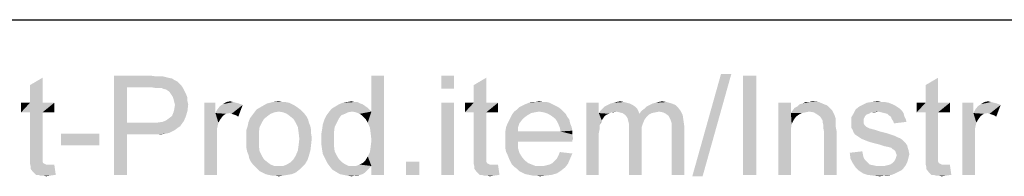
# Paper-space layout '61767N-2-A-2_1_1' of a CAD drawing. Header units: millimetres. Extents: x 0 to 594, y 1 to 420.
# Tile 199 of 222: x 536.08 to 555.9, y 77.51 to 80.66. Entities that reach past the tile are written whole.
import ezdxf

# ---------------------------------------------------------------- set-up
doc = ezdxf.new("R2010")
doc.units = ezdxf.units.MM
doc.header["$LTSCALE"] = 32.67
doc.layers.add('61767N-2-A-2_DXF_FORMAT', color=7, linetype='CONTINUOUS')
doc.layers.add('DETAIL', color=7, linetype='CONTINUOUS')

psp = doc.layouts.new('61767N-2-A-2_1_1')

# ---------------------------------------------------------------- linework, layer by layer
at = {"layer": '61767N-2-A-2_DXF_FORMAT', "color": 2, "linetype": 'Continuous'}
psp.add_line((409, 80.662), (584, 80.662), dxfattribs=at)
at = {"layer": 'DETAIL', "color": 2, "linetype": 'Continuous'}
for points in [[(536.2889, 78.9889), (536.2889, 79.3444), (536.5407, 79.4926)], [(536.2889, 78.9889), (536.5407, 79.4926), (536.5407, 78.9889)], [(537.9778, 79.537), (538.7037, 79.537), (538.2444, 79.3)], [(538.2444, 79.3), (537.9778, 77.537), (537.9778, 79.537)], [(538.7037, 79.537), (538.8074, 79.5222), (538.2444, 79.3)], [(538.9556, 79.5222), (539.0148, 79.5074), (538.2444, 79.3)], [(538.8815, 79.5222), (538.9556, 79.5222), (538.2444, 79.3)], [(538.8074, 79.5222), (538.8815, 79.5222), (538.2444, 79.3)], [(539.0148, 79.5074), (539.0741, 79.4926), (538.2444, 79.3)], [(539.0741, 79.4926), (539.1482, 79.4777), (538.2444, 79.3)], [(543.0889, 78.5889), (543.163, 78.8111), (543.4148, 79.537)], [(543.1333, 78.4851), (543.0889, 78.5889), (543.4148, 79.537)], [(543.1482, 78.3666), (543.1333, 78.4851), (543.4148, 79.537)], [(543.1333, 77.9963), (543.1482, 78.1148), (543.4148, 79.537)], [(543.163, 77.7148), (543.1333, 77.9963), (543.4148, 79.537)], [(543.163, 78.2333), (543.1482, 78.3666), (543.4148, 79.537)], [(543.1482, 78.1148), (543.163, 78.2333), (543.4148, 79.537)], [(543.4148, 79.537), (543.163, 78.8111), (543.163, 79.537)], [(543.163, 77.537), (543.163, 77.7148), (543.4148, 79.537)], [(543.163, 77.537), (543.4148, 79.537), (543.4148, 77.537)], [(544.8222, 79.537), (544.5704, 79.2703), (544.5704, 79.537)], [(544.5704, 79.2703), (544.8222, 79.537), (544.8222, 79.2703)], [(545.2222, 78.9889), (545.2222, 79.3444), (545.4741, 79.4926)], [(545.2222, 78.9889), (545.4741, 79.4926), (545.4741, 78.9889)], [(550.4074, 79.5666), (549.6222, 77.5074), (550.2, 79.5666)], [(549.6222, 77.5074), (550.4074, 79.5666), (549.8296, 77.5074)], [(550.9111, 79.537), (550.6444, 77.537), (550.6444, 79.537)], [(550.6444, 77.537), (550.9111, 79.537), (550.9111, 77.537)], [(554.3185, 78.9889), (554.3185, 79.3444), (554.5704, 79.4926)], [(554.3185, 78.9889), (554.5704, 79.4926), (554.5704, 78.9889)], [(538.2444, 79.3), (538.2444, 78.5889), (537.9778, 77.537)], [(539.1482, 79.4777), (539.1926, 79.4481), (538.2444, 79.3)], [(539.1926, 79.4481), (539.2519, 79.4185), (538.2444, 79.3)], [(539.2519, 79.4185), (539.2963, 79.374), (538.2444, 79.3)], [(539.2963, 79.374), (539.3407, 79.3296), (538.2444, 79.3)], [(538.7333, 79.3), (538.2444, 79.3), (539.3407, 79.3296)], [(538.8222, 79.2851), (538.7333, 79.3), (539.3407, 79.3296)], [(538.8815, 79.2851), (538.8222, 79.2851), (539.3407, 79.3296)], [(538.9407, 79.2851), (538.8815, 79.2851), (539.3407, 79.3296)], [(538.9407, 79.2851), (539.3407, 79.3296), (539.3704, 79.2851)], [(539.3704, 79.2851), (538.9704, 79.2703), (538.9407, 79.2851)], [(539.0296, 79.2555), (538.9704, 79.2703), (539.3704, 79.2851)], [(539.0741, 79.2259), (539.0296, 79.2555), (539.3704, 79.2851)], [(539.0741, 79.2259), (539.3704, 79.2851), (539.4, 79.2259)], [(539.4, 79.2259), (539.1037, 79.1963), (539.0741, 79.2259)], [(539.1037, 79.1963), (539.4, 79.2259), (539.4296, 79.1666)], [(539.4296, 79.1666), (539.1333, 79.1518), (539.1037, 79.1963)], [(539.163, 79.1074), (539.1333, 79.1518), (539.4296, 79.1666)], [(539.163, 79.1074), (539.4296, 79.1666), (539.4593, 79.0926)], [(539.4593, 79.0926), (539.1778, 79.0629), (539.163, 79.1074)], [(539.1778, 79.0629), (539.4593, 79.0926), (539.4593, 79.0185)], [(536.5407, 78.9889), (536.7778, 78.9889), (536.1111, 78.7963)], [(536.2889, 78.9889), (536.5407, 78.9889), (536.1111, 78.7963)], [(536.2889, 78.9889), (536.1111, 78.7963), (536.1111, 78.9889)], [(536.2889, 78.7963), (536.1111, 78.7963), (536.7778, 78.9889)], [(536.5407, 78.7963), (536.2889, 78.7963), (536.7778, 78.9889)], [(536.5407, 78.7963), (536.7778, 78.9889), (536.7778, 78.7963)], [(539.4593, 79.0185), (539.1926, 79.0037), (539.1778, 79.0629)], [(539.1926, 79.0037), (539.4593, 79.0185), (539.4741, 78.9592)], [(539.4741, 78.9592), (539.2074, 78.9444), (539.1926, 79.0037)], [(539.1926, 78.8555), (539.2074, 78.9444), (539.4741, 78.9592)], [(539.1926, 78.8555), (539.4741, 78.9592), (539.4593, 78.8259)], [(540.0222, 78.9889), (540.0222, 78.7814), (539.8, 77.537)], [(540.0222, 78.9889), (539.8, 77.537), (539.8, 78.9889)], [(540.0222, 78.7814), (540.0519, 78.8407), (540.5704, 78.9444)], [(540.3037, 78.7814), (540.0222, 78.7814), (540.5704, 78.9444)], [(540.0519, 78.8407), (540.0963, 78.9), (540.5704, 78.9444)], [(540.0963, 78.9), (540.1259, 78.9296), (540.5704, 78.9444)], [(540.5704, 78.9444), (540.1259, 78.9296), (540.1704, 78.9592)], [(540.3778, 79.0037), (540.437, 78.9889), (540.1704, 78.9592)], [(540.3778, 79.0037), (540.1704, 78.9592), (540.2444, 79.0037)], [(540.437, 78.9889), (540.4963, 78.974), (540.1704, 78.9592)], [(540.1704, 78.9592), (540.4963, 78.974), (540.5704, 78.9444)], [(540.2444, 79.0037), (540.3185, 79.0185), (540.3778, 79.0037)], [(540.3482, 78.7666), (540.3037, 78.7814), (540.5704, 78.9444)], [(540.3926, 78.7518), (540.3482, 78.7666), (540.5704, 78.9444)], [(540.437, 78.737), (540.3926, 78.7518), (540.5704, 78.9444)], [(540.437, 78.737), (540.5704, 78.9444), (540.4815, 78.7074)], [(541.6667, 78.9), (540.8519, 78.8555), (540.9556, 78.9148)], [(540.8519, 78.8555), (541.6667, 78.9), (541.7259, 78.8555)], [(541.563, 78.9592), (540.9556, 78.9148), (541.0593, 78.974)], [(541.563, 78.9592), (541.6222, 78.9296), (540.9556, 78.9148)], [(540.9556, 78.9148), (541.6222, 78.9296), (541.6667, 78.9)], [(541.4296, 79.0037), (541.5037, 78.9889), (541.0593, 78.974)], [(541.3704, 79.0037), (541.4296, 79.0037), (541.0593, 78.974)], [(541.3704, 79.0037), (541.0593, 78.974), (541.1778, 79.0037)], [(541.0593, 78.974), (541.5037, 78.9889), (541.563, 78.9592)], [(541.1778, 79.0037), (541.2963, 79.0185), (541.3704, 79.0037)], [(543.0889, 78.8851), (542.363, 78.8703), (542.437, 78.9148)], [(542.9852, 78.9592), (542.437, 78.9148), (542.5111, 78.9592)], [(542.437, 78.9148), (542.9852, 78.9592), (543.0889, 78.8851)], [(542.9407, 78.974), (542.5111, 78.9592), (542.5852, 78.9889)], [(542.5111, 78.9592), (542.9407, 78.974), (542.9852, 78.9592)], [(542.8222, 79.0037), (542.8815, 79.0037), (542.5852, 78.9889)], [(542.8222, 79.0037), (542.5852, 78.9889), (542.6741, 79.0037)], [(542.5852, 78.9889), (542.8815, 79.0037), (542.9407, 78.974)], [(542.6741, 79.0037), (542.763, 79.0185), (542.8222, 79.0037)], [(544.8222, 78.9889), (544.5704, 77.537), (544.5704, 78.9889)], [(544.5704, 77.537), (544.8222, 78.9889), (544.8222, 77.537)], [(545.4741, 78.9889), (545.7111, 78.9889), (545.0444, 78.7963)], [(545.2222, 78.9889), (545.4741, 78.9889), (545.0444, 78.7963)], [(545.2222, 78.9889), (545.0444, 78.7963), (545.0444, 78.9889)], [(545.2222, 78.7963), (545.0444, 78.7963), (545.7111, 78.9889)], [(545.4741, 78.7963), (545.2222, 78.7963), (545.7111, 78.9889)], [(545.4741, 78.7963), (545.7111, 78.9889), (545.7111, 78.7963)], [(546.9259, 78.9), (546.0963, 78.8555), (546.1407, 78.9)], [(546.0963, 78.8555), (546.9259, 78.9), (546.9852, 78.8555)], [(546.8667, 78.9296), (546.1407, 78.9), (546.2, 78.9296)], [(546.1407, 78.9), (546.8667, 78.9296), (546.9259, 78.9)], [(546.8074, 78.9592), (546.2, 78.9296), (546.2593, 78.9592)], [(546.2, 78.9296), (546.8074, 78.9592), (546.8667, 78.9296)], [(546.7482, 78.9889), (546.2593, 78.9592), (546.3333, 78.9889)], [(546.2593, 78.9592), (546.7482, 78.9889), (546.8074, 78.9592)], [(546.6148, 79.0037), (546.6889, 79.0037), (546.3333, 78.9889)], [(546.4667, 79.0037), (546.6148, 79.0037), (546.3333, 78.9889)], [(546.4667, 79.0037), (546.3333, 78.9889), (546.3926, 79.0037)], [(546.3333, 78.9889), (546.6889, 79.0037), (546.7482, 78.9889)], [(546.4667, 79.0037), (546.5407, 79.0185), (546.6148, 79.0037)], [(547.7407, 78.9889), (547.7407, 78.7814), (547.4889, 77.537)], [(547.7407, 78.9889), (547.4889, 77.537), (547.4889, 78.9889)], [(548.4667, 78.9148), (547.8148, 78.8703), (547.8593, 78.9148)], [(547.8148, 78.8703), (548.4667, 78.9148), (548.5111, 78.8703)], [(548.4222, 78.9444), (547.8593, 78.9148), (547.9185, 78.9444)], [(547.8593, 78.9148), (548.4222, 78.9444), (548.4667, 78.9148)], [(548.363, 78.974), (547.9185, 78.9444), (547.9778, 78.974)], [(547.9185, 78.9444), (548.363, 78.974), (548.4222, 78.9444)], [(548.3037, 78.9889), (547.9778, 78.974), (548.037, 78.9889)], [(547.9778, 78.974), (548.3037, 78.9889), (548.363, 78.974)], [(548.2444, 79.0037), (548.037, 78.9889), (548.0963, 79.0037)], [(548.037, 78.9889), (548.2444, 79.0037), (548.3037, 78.9889)], [(548.0963, 79.0037), (548.1704, 79.0185), (548.2444, 79.0037)], [(549.3407, 78.8851), (548.6593, 78.8703), (548.7037, 78.9148)], [(549.2815, 78.9444), (548.7037, 78.9148), (548.763, 78.9444)], [(548.7037, 78.9148), (549.2815, 78.9444), (549.3407, 78.8851)], [(549.2074, 78.974), (548.763, 78.9444), (548.8222, 78.974)], [(548.763, 78.9444), (549.2074, 78.974), (549.2815, 78.9444)], [(548.8222, 78.974), (548.8815, 78.9889), (549.1037, 79.0037)], [(548.8222, 78.974), (549.1037, 79.0037), (549.2074, 78.974)], [(549.1037, 79.0037), (548.8815, 78.9889), (548.9407, 79.0037)], [(548.9407, 79.0037), (549.0148, 79.0185), (549.1037, 79.0037)], [(551.6074, 78.9889), (551.6074, 78.7814), (551.3556, 77.537)], [(551.6074, 78.9889), (551.3556, 77.537), (551.3556, 78.9889)], [(552.363, 78.9148), (551.6815, 78.8851), (551.7407, 78.9148)], [(551.6815, 78.8851), (552.363, 78.9148), (552.4074, 78.8703)], [(552.2741, 78.9592), (552.3185, 78.9444), (551.7407, 78.9148)], [(552.2741, 78.9592), (551.7407, 78.9148), (551.7852, 78.9592)], [(551.7407, 78.9148), (552.3185, 78.9444), (552.363, 78.9148)], [(551.7852, 78.9592), (551.8444, 78.974), (552.1704, 79.0037)], [(551.7852, 78.9592), (552.1704, 79.0037), (552.2741, 78.9592)], [(551.9778, 79.0037), (552.1704, 79.0037), (551.8444, 78.974)], [(551.9778, 79.0037), (551.8444, 78.974), (551.9037, 79.0037)], [(551.9778, 79.0037), (552.037, 79.0185), (552.1704, 79.0037)], [(553.7556, 78.9), (552.9111, 78.8555), (552.9852, 78.9148)], [(553.7556, 78.9), (553.8, 78.8703), (552.9111, 78.8555)], [(553.7111, 78.9296), (552.9852, 78.9148), (553.0444, 78.9444)], [(552.9852, 78.9148), (553.7111, 78.9296), (553.7556, 78.9)], [(553.5778, 78.9889), (553.6519, 78.9592), (553.0444, 78.9444)], [(553.5778, 78.9889), (553.0444, 78.9444), (553.1333, 78.9889)], [(553.0444, 78.9444), (553.6519, 78.9592), (553.7111, 78.9296)], [(553.4296, 79.0037), (553.5037, 79.0037), (553.1333, 78.9889)], [(553.4296, 79.0037), (553.1333, 78.9889), (553.237, 79.0037)], [(553.1333, 78.9889), (553.5037, 79.0037), (553.5778, 78.9889)], [(553.237, 79.0037), (553.3556, 79.0185), (553.4296, 79.0037)], [(554.5704, 78.9889), (554.8074, 78.9889), (554.1407, 78.7963)], [(554.3185, 78.9889), (554.5704, 78.9889), (554.1407, 78.7963)], [(554.3185, 78.9889), (554.1407, 78.7963), (554.1407, 78.9889)], [(554.3185, 78.7963), (554.1407, 78.7963), (554.8074, 78.9889)], [(554.5704, 78.7963), (554.3185, 78.7963), (554.8074, 78.9889)], [(554.5704, 78.7963), (554.8074, 78.9889), (554.8074, 78.7963)], [(555.2815, 78.9889), (555.2815, 78.7814), (555.0593, 77.537)], [(555.2815, 78.9889), (555.0593, 77.537), (555.0593, 78.9889)], [(555.2815, 78.7814), (555.3111, 78.8407), (555.8296, 78.9444)], [(555.563, 78.7814), (555.2815, 78.7814), (555.8296, 78.9444)], [(555.3111, 78.8407), (555.3556, 78.9), (555.8296, 78.9444)], [(555.3556, 78.9), (555.3852, 78.9296), (555.8296, 78.9444)], [(555.8296, 78.9444), (555.3852, 78.9296), (555.4296, 78.9592)], [(555.637, 79.0037), (555.6963, 78.9889), (555.4296, 78.9592)], [(555.637, 79.0037), (555.4296, 78.9592), (555.5037, 79.0037)], [(555.6963, 78.9889), (555.7556, 78.974), (555.4296, 78.9592)], [(555.4296, 78.9592), (555.7556, 78.974), (555.8296, 78.9444)], [(555.5037, 79.0037), (555.5778, 79.0185), (555.637, 79.0037)], [(555.6074, 78.7666), (555.563, 78.7814), (555.8296, 78.9444)], [(555.6519, 78.7518), (555.6074, 78.7666), (555.8296, 78.9444)], [(555.6963, 78.737), (555.6519, 78.7518), (555.8296, 78.9444)], [(555.6963, 78.737), (555.8296, 78.9444), (555.7407, 78.7074)], [(536.5407, 78.7963), (536.2889, 77.9518), (536.2889, 78.7963)], [(536.2889, 77.9518), (536.5407, 78.7963), (536.5407, 77.937)], [(539.0296, 78.6333), (539.0889, 78.6777), (539.4296, 78.7222)], [(539.0296, 78.6333), (539.4296, 78.7222), (539.3852, 78.6185)], [(539.4296, 78.7222), (539.0889, 78.6777), (539.1482, 78.7222)], [(539.1482, 78.7222), (539.1778, 78.7963), (539.4593, 78.8259)], [(539.1482, 78.7222), (539.4593, 78.8259), (539.4296, 78.7222)], [(539.4593, 78.8259), (539.1778, 78.7963), (539.1926, 78.8555)], [(540.0222, 78.7814), (540.0815, 78.5889), (539.8, 77.537)], [(540.0222, 78.7814), (540.3037, 78.7814), (540.2296, 78.7666)], [(540.0222, 78.7814), (540.2296, 78.7666), (540.1704, 78.7222)], [(540.0222, 78.7814), (540.1704, 78.7222), (540.1259, 78.6629)], [(540.0222, 78.7814), (540.1259, 78.6629), (540.0815, 78.5889)], [(541.0741, 78.7222), (540.7185, 78.6777), (540.763, 78.737)], [(540.7185, 78.6777), (541.0741, 78.7222), (541, 78.6629)], [(541.2074, 78.7963), (541.1333, 78.7666), (540.763, 78.737)], [(541.2074, 78.7963), (540.763, 78.737), (540.8074, 78.7963)], [(540.763, 78.737), (541.1333, 78.7666), (541.0741, 78.7222)], [(541.7259, 78.8555), (541.2963, 78.8111), (540.8074, 78.7963)], [(541.7259, 78.8555), (540.8074, 78.7963), (540.8519, 78.8555)], [(540.8074, 78.7963), (541.2963, 78.8111), (541.2074, 78.7963)], [(541.2963, 78.8111), (541.7259, 78.8555), (541.7704, 78.8111)], [(541.7704, 78.8111), (541.3852, 78.7963), (541.2963, 78.8111)], [(541.4593, 78.7666), (541.3852, 78.7963), (541.7704, 78.8111)], [(541.4593, 78.7666), (541.7704, 78.8111), (541.8148, 78.7666)], [(541.8148, 78.7666), (541.5185, 78.7222), (541.4593, 78.7666)], [(541.5185, 78.7222), (541.8148, 78.7666), (541.8593, 78.7074)], [(541.8593, 78.7074), (541.5926, 78.6629), (541.5185, 78.7222)], [(541.5926, 78.6629), (541.8593, 78.7074), (541.8889, 78.6481)], [(542.5556, 78.737), (542.5111, 78.6777), (542.2148, 78.6481)], [(542.5556, 78.737), (542.2148, 78.6481), (542.2593, 78.737)], [(542.6889, 78.7963), (542.6296, 78.7666), (542.2593, 78.737)], [(542.6889, 78.7963), (542.2593, 78.737), (542.3037, 78.7963)], [(542.2593, 78.737), (542.6296, 78.7666), (542.5556, 78.737)], [(542.7778, 78.8111), (542.3037, 78.7963), (542.363, 78.8703)], [(542.3037, 78.7963), (542.7778, 78.8111), (542.6889, 78.7963)], [(542.7778, 78.8111), (542.363, 78.8703), (543.0889, 78.8851)], [(542.7778, 78.8111), (543.0889, 78.8851), (543.163, 78.8111)], [(543.163, 78.8111), (542.8519, 78.7963), (542.7778, 78.8111)], [(542.9259, 78.7666), (542.8519, 78.7963), (543.163, 78.8111)], [(542.9852, 78.7222), (542.9259, 78.7666), (543.163, 78.8111)], [(543.0444, 78.6629), (542.9852, 78.7222), (543.163, 78.8111)], [(543.0889, 78.5889), (543.0444, 78.6629), (543.163, 78.8111)], [(545.4741, 78.7963), (545.2222, 77.9518), (545.2222, 78.7963)], [(545.2222, 77.9518), (545.4741, 78.7963), (545.4741, 77.937)], [(546.3037, 78.737), (545.963, 78.6926), (545.9926, 78.7518)], [(545.963, 78.6926), (546.3037, 78.737), (546.2444, 78.6926)], [(546.5407, 78.8111), (546.4519, 78.7963), (545.9926, 78.7518)], [(546.5407, 78.8111), (545.9926, 78.7518), (546.037, 78.8111)], [(546.4519, 78.7963), (546.3778, 78.7814), (545.9926, 78.7518)], [(545.9926, 78.7518), (546.3778, 78.7814), (546.3037, 78.737)], [(546.9852, 78.8555), (546.037, 78.8111), (546.0963, 78.8555)], [(546.5407, 78.8111), (546.037, 78.8111), (546.9852, 78.8555)], [(546.5407, 78.8111), (546.9852, 78.8555), (547.0296, 78.8111)], [(547.0296, 78.8111), (546.6296, 78.7963), (546.5407, 78.8111)], [(546.7185, 78.7666), (546.6296, 78.7963), (547.0296, 78.8111)], [(546.7185, 78.7666), (547.0296, 78.8111), (547.0741, 78.7666)], [(547.0741, 78.7666), (546.7926, 78.7222), (546.7185, 78.7666)], [(546.7926, 78.7222), (547.0741, 78.7666), (547.1037, 78.7074)], [(547.1037, 78.7074), (546.8667, 78.6629), (546.7926, 78.7222)], [(546.8667, 78.6629), (547.1037, 78.7074), (547.1482, 78.6481)], [(547.7407, 78.7814), (547.7556, 78.5296), (547.4889, 77.537)], [(548.0963, 78.8111), (547.7407, 78.7814), (547.7704, 78.8259)], [(548.0963, 78.8111), (547.9926, 78.7963), (547.7407, 78.7814)], [(547.7407, 78.7814), (547.9926, 78.7963), (547.9482, 78.7666)], [(547.7407, 78.7814), (547.9482, 78.7666), (547.9037, 78.7518)], [(547.7407, 78.7814), (547.9037, 78.7518), (547.8593, 78.7222)], [(547.7407, 78.7814), (547.8593, 78.7222), (547.8296, 78.6777)], [(547.7407, 78.7814), (547.8296, 78.6777), (547.8, 78.6333)], [(547.7407, 78.7814), (547.8, 78.6333), (547.7556, 78.5296)], [(548.5111, 78.8703), (547.7704, 78.8259), (547.8148, 78.8703)], [(548.0963, 78.8111), (547.7704, 78.8259), (548.5111, 78.8703)], [(547.9926, 78.7963), (548.0963, 78.8111), (548.037, 78.7963)], [(548.0963, 78.8111), (548.5111, 78.8703), (548.5407, 78.8111)], [(548.5407, 78.8111), (548.1556, 78.7963), (548.0963, 78.8111)], [(548.2148, 78.7814), (548.1556, 78.7963), (548.5407, 78.8111)], [(548.2148, 78.7814), (548.5407, 78.8111), (548.5556, 78.7666)], [(548.5556, 78.7666), (548.2593, 78.7518), (548.2148, 78.7814)], [(548.7482, 78.7518), (548.2593, 78.7518), (548.5556, 78.7666)], [(548.7482, 78.7518), (548.2889, 78.7222), (548.2593, 78.7518)], [(548.2889, 78.7222), (548.7482, 78.7518), (548.7037, 78.7074)], [(548.7037, 78.7074), (548.3185, 78.6777), (548.2889, 78.7222)], [(548.3185, 78.6777), (548.7037, 78.7074), (548.6593, 78.6481)], [(548.9556, 78.8111), (548.5556, 78.7666), (548.6, 78.8259)], [(548.9556, 78.8111), (548.8815, 78.7963), (548.5556, 78.7666)], [(548.8815, 78.7963), (548.8074, 78.7814), (548.5556, 78.7666)], [(548.5556, 78.7666), (548.8074, 78.7814), (548.7482, 78.7518)], [(548.6, 78.8259), (548.6593, 78.8703), (549.3407, 78.8851)], [(548.6, 78.8259), (549.3407, 78.8851), (549.3852, 78.8259)], [(548.6, 78.8259), (549.3852, 78.8259), (548.9556, 78.8111)], [(549.0296, 78.7963), (548.9556, 78.8111), (549.3852, 78.8259)], [(549.0889, 78.7666), (549.0296, 78.7963), (549.3852, 78.8259)], [(549.0889, 78.7666), (549.3852, 78.8259), (549.4296, 78.737)], [(549.4296, 78.737), (549.1482, 78.7222), (549.0889, 78.7666)], [(549.1778, 78.6629), (549.1482, 78.7222), (549.4296, 78.737)], [(549.1778, 78.6629), (549.4296, 78.737), (549.4444, 78.6333)], [(551.6074, 78.7814), (551.6222, 78.5592), (551.3556, 77.537)], [(551.9778, 78.8111), (551.6074, 78.7814), (551.637, 78.8259)], [(551.9778, 78.8111), (551.9037, 78.7963), (551.6074, 78.7814)], [(551.6074, 78.7814), (551.9037, 78.7963), (551.8296, 78.7814)], [(551.6074, 78.7814), (551.8296, 78.7814), (551.7704, 78.7518)], [(551.6074, 78.7814), (551.7704, 78.7518), (551.7111, 78.7074)], [(551.6074, 78.7814), (551.7111, 78.7074), (551.6667, 78.6481)], [(551.6074, 78.7814), (551.6667, 78.6481), (551.6222, 78.5592)], [(552.4074, 78.8703), (551.637, 78.8259), (551.6815, 78.8851)], [(552.4074, 78.8703), (552.437, 78.8407), (551.637, 78.8259)], [(551.9778, 78.8111), (551.637, 78.8259), (552.437, 78.8407)], [(552.0667, 78.7963), (551.9778, 78.8111), (552.437, 78.8407)], [(552.1407, 78.7518), (552.0667, 78.7963), (552.437, 78.8407)], [(552.1407, 78.7518), (552.437, 78.8407), (552.4815, 78.7518)], [(552.4815, 78.7518), (552.2, 78.7074), (552.1407, 78.7518)], [(552.2, 78.7074), (552.4815, 78.7518), (552.5111, 78.6629)], [(552.5111, 78.6629), (552.2444, 78.6333), (552.2, 78.7074)], [(553.1778, 78.7666), (553.1333, 78.7518), (552.8222, 78.6926)], [(553.1778, 78.7666), (552.8222, 78.6926), (552.8667, 78.7666)], [(553.1333, 78.7518), (553.1037, 78.7222), (552.8222, 78.6926)], [(552.8222, 78.6926), (553.1037, 78.7222), (553.0889, 78.6926)], [(553.3704, 78.8111), (552.8667, 78.7666), (552.9111, 78.8555)], [(553.3704, 78.8111), (553.2222, 78.7963), (552.8667, 78.7666)], [(552.8667, 78.7666), (553.2222, 78.7963), (553.1778, 78.7666)], [(552.9111, 78.8555), (553.8, 78.8703), (553.8444, 78.8259)], [(552.9111, 78.8555), (553.8444, 78.8259), (553.3704, 78.8111)], [(553.2222, 78.7963), (553.3704, 78.8111), (553.2963, 78.7963)], [(553.4296, 78.7963), (553.3704, 78.8111), (553.8444, 78.8259)], [(553.4889, 78.7814), (553.4296, 78.7963), (553.8444, 78.8259)], [(553.4889, 78.7814), (553.8444, 78.8259), (553.8741, 78.7814)], [(553.8741, 78.7814), (553.5482, 78.7666), (553.4889, 78.7814)], [(553.5778, 78.737), (553.5482, 78.7666), (553.8741, 78.7814)], [(553.5778, 78.737), (553.8741, 78.7814), (553.8889, 78.7222)], [(553.8889, 78.7222), (553.6222, 78.7074), (553.5778, 78.737)], [(553.637, 78.6629), (553.6222, 78.7074), (553.8889, 78.7222)], [(553.637, 78.6629), (553.8889, 78.7222), (553.9185, 78.6629)], [(554.5704, 78.7963), (554.3185, 77.9518), (554.3185, 78.7963)], [(554.3185, 77.9518), (554.5704, 78.7963), (554.5704, 77.937)], [(555.2815, 78.7814), (555.3407, 78.5889), (555.0593, 77.537)], [(555.2815, 78.7814), (555.563, 78.7814), (555.4889, 78.7666)], [(555.2815, 78.7814), (555.4889, 78.7666), (555.4296, 78.7222)], [(555.2815, 78.7814), (555.4296, 78.7222), (555.3852, 78.6629)], [(555.2815, 78.7814), (555.3852, 78.6629), (555.3407, 78.5889)], [(538.2444, 78.5889), (538.2444, 78.3518), (537.9778, 77.537)], [(538.8519, 78.5889), (539.3111, 78.5148), (538.2444, 78.3518)], [(538.7333, 78.5889), (538.8519, 78.5889), (538.2444, 78.3518)], [(538.2444, 78.5889), (538.7333, 78.5889), (538.2444, 78.3518)], [(539.3111, 78.5148), (539.2667, 78.4851), (538.2444, 78.3518)], [(538.8519, 78.5889), (538.9556, 78.6037), (539.3852, 78.6185)], [(538.8519, 78.5889), (539.3852, 78.6185), (539.3111, 78.5148)], [(539.3852, 78.6185), (538.9556, 78.6037), (539.0296, 78.6333)], [(540.0815, 78.5889), (540.0519, 78.4555), (539.8, 77.537)], [(540.9111, 78.5), (540.6444, 78.4407), (540.6741, 78.5296)], [(540.6444, 78.4407), (540.9111, 78.5), (540.8963, 78.3814)], [(540.9556, 78.5889), (540.6741, 78.5296), (540.6889, 78.6037)], [(540.6741, 78.5296), (540.9556, 78.5889), (540.9111, 78.5)], [(541, 78.6629), (540.6889, 78.6037), (540.7185, 78.6777)], [(540.6889, 78.6037), (541, 78.6629), (540.9556, 78.5889)], [(541.8889, 78.6481), (541.637, 78.5889), (541.5926, 78.6629)], [(541.637, 78.5889), (541.8889, 78.6481), (541.9037, 78.5889)], [(541.9037, 78.5889), (541.6815, 78.5), (541.637, 78.5889)], [(541.9037, 78.5889), (541.9333, 78.5148), (541.6815, 78.5)], [(541.6815, 78.5), (541.9333, 78.5148), (541.9482, 78.4407)], [(541.9482, 78.4407), (541.6963, 78.3963), (541.6815, 78.5)], [(542.4222, 78.5), (542.1704, 78.4555), (542.1852, 78.5592)], [(542.1704, 78.4555), (542.4222, 78.5), (542.4074, 78.3814)], [(542.4667, 78.5889), (542.1852, 78.5592), (542.2148, 78.6481)], [(542.1852, 78.5592), (542.4667, 78.5889), (542.4222, 78.5)], [(542.2148, 78.6481), (542.5111, 78.6777), (542.4667, 78.5889)], [(546.1111, 78.4851), (545.8593, 78.4111), (545.8741, 78.5)], [(546.1407, 78.574), (545.8741, 78.5), (545.9037, 78.574)], [(545.8741, 78.5), (546.1407, 78.574), (546.1111, 78.4851)], [(546.1852, 78.6333), (545.9037, 78.574), (545.9333, 78.6333)], [(545.9037, 78.574), (546.1852, 78.6333), (546.1407, 78.574)], [(546.2444, 78.6926), (545.9333, 78.6333), (545.963, 78.6926)], [(545.9333, 78.6333), (546.2444, 78.6926), (546.1852, 78.6333)], [(547.1482, 78.6481), (546.8963, 78.6185), (546.8667, 78.6629)], [(546.8963, 78.6185), (547.1482, 78.6481), (547.163, 78.574)], [(547.163, 78.574), (546.9259, 78.5592), (546.8963, 78.6185)], [(546.9259, 78.5592), (547.163, 78.574), (547.1926, 78.5)], [(547.1926, 78.5), (546.9556, 78.4851), (546.9259, 78.5592)], [(546.9556, 78.4851), (547.1926, 78.5), (547.2074, 78.4259)], [(547.7556, 78.5296), (547.7556, 78.4555), (547.4889, 77.537)], [(547.8, 78.6333), (547.7852, 78.5889), (547.7556, 78.5296)], [(548.6593, 78.6481), (548.3333, 78.6185), (548.3185, 78.6777)], [(548.3333, 78.6185), (548.6593, 78.6481), (548.6296, 78.574)], [(548.6296, 78.574), (548.3482, 78.5592), (548.3333, 78.6185)], [(548.3482, 78.5592), (548.6296, 78.574), (548.6, 78.4851)], [(548.6, 78.4851), (548.3482, 78.4703), (548.3482, 78.5592)], [(549.4444, 78.6333), (549.1926, 78.6185), (549.1778, 78.6629)], [(549.2074, 78.574), (549.1926, 78.6185), (549.4444, 78.6333)], [(549.2074, 78.574), (549.4444, 78.6333), (549.4593, 78.5296)], [(549.4593, 78.5296), (549.2074, 78.5148), (549.2074, 78.574)], [(549.2074, 78.4407), (549.2074, 78.5148), (549.4593, 78.5296)], [(549.2074, 77.537), (549.2074, 78.4407), (549.4593, 78.5296)], [(549.2074, 77.537), (549.4593, 78.5296), (549.4593, 77.537)], [(551.6222, 78.5592), (551.6074, 78.4555), (551.3556, 77.537)], [(552.2444, 78.6333), (552.5111, 78.6629), (552.5111, 78.6185)], [(552.5111, 78.6185), (552.2444, 78.6037), (552.2444, 78.6333)], [(552.2444, 78.6037), (552.5111, 78.6185), (552.5111, 78.5592)], [(552.5111, 78.5592), (552.2593, 78.5444), (552.2444, 78.6037)], [(552.2593, 78.5444), (552.5111, 78.5592), (552.5111, 78.5)], [(552.5111, 78.5), (552.2593, 78.4851), (552.2593, 78.5444)], [(552.2593, 78.4851), (552.5111, 78.5), (552.5259, 78.4259)], [(553.0889, 78.6926), (553.0741, 78.6629), (552.8222, 78.5889)], [(553.0889, 78.6926), (552.8222, 78.5889), (552.8222, 78.6926)], [(553.0741, 78.6629), (553.0741, 78.6185), (552.8222, 78.5889)], [(552.8222, 78.5889), (553.0741, 78.6185), (553.0741, 78.574)], [(553.0741, 78.574), (552.8222, 78.5444), (552.8222, 78.5889)], [(552.8222, 78.5444), (553.0741, 78.574), (553.0889, 78.5444)], [(553.0889, 78.5444), (553.1333, 78.5), (552.8222, 78.4851)], [(553.0889, 78.5444), (552.8222, 78.4851), (552.8222, 78.5444)], [(552.8222, 78.4851), (553.1333, 78.5), (553.1926, 78.4703)], [(553.9185, 78.6629), (553.6667, 78.6185), (553.637, 78.6629)], [(553.6667, 78.6185), (553.9185, 78.6629), (553.9333, 78.6037)], [(553.9333, 78.6037), (553.6815, 78.574), (553.6667, 78.6185)], [(555.3407, 78.5889), (555.3111, 78.4555), (555.0593, 77.537)], [(537.6815, 78.3666), (536.9111, 78.1296), (536.9111, 78.3666)], [(536.9111, 78.1296), (537.6815, 78.3666), (537.6815, 78.1296)], [(537.9778, 77.537), (538.2444, 78.3518), (538.2444, 77.537)], [(539.2667, 78.4851), (539.2074, 78.4407), (538.2444, 78.3518)], [(539.2074, 78.4407), (539.1482, 78.4111), (538.2444, 78.3518)], [(539.1482, 78.4111), (539.0889, 78.3814), (538.2444, 78.3518)], [(539.0889, 78.3814), (539.0148, 78.3666), (538.2444, 78.3518)], [(538.7333, 78.3518), (538.2444, 78.3518), (539.0148, 78.3666)], [(538.837, 78.3518), (538.7333, 78.3518), (539.0148, 78.3666)], [(538.837, 78.3518), (539.0148, 78.3666), (538.9259, 78.3518)], [(540.0519, 78.4555), (540.0519, 78.2926), (539.8, 77.537)], [(540.8963, 78.3814), (540.6444, 78.3518), (540.6444, 78.4407)], [(540.6444, 78.2629), (540.6444, 78.3518), (540.8963, 78.3814)], [(540.6444, 78.2629), (540.8963, 78.3814), (540.8963, 78.2629)], [(541.6963, 78.3963), (541.9482, 78.4407), (541.9482, 78.3666)], [(541.9482, 78.3666), (541.7111, 78.2629), (541.6963, 78.3963)], [(541.9482, 78.3666), (541.963, 78.2777), (541.7111, 78.2629)], [(542.4074, 78.3814), (542.1556, 78.3666), (542.1704, 78.4555)], [(542.1556, 78.2481), (542.1556, 78.3666), (542.4074, 78.3814)], [(542.1556, 78.2481), (542.4074, 78.3814), (542.4074, 78.2481)], [(545.8593, 78.4111), (546.1111, 78.4851), (546.1111, 78.4111)], [(546.9704, 78.4111), (547.2074, 78.3518), (545.8593, 78.337)], [(546.1111, 78.4111), (546.9704, 78.4111), (545.8593, 78.337)], [(546.1111, 78.4111), (545.8593, 78.337), (545.8593, 78.4111)], [(545.8593, 78.337), (547.2074, 78.3518), (547.2222, 78.2629)], [(547.2222, 78.2629), (545.8593, 78.2481), (545.8593, 78.337)], [(547.2074, 78.4259), (546.9704, 78.4111), (546.9556, 78.4851)], [(546.9704, 78.4111), (547.2074, 78.4259), (547.2074, 78.3518)], [(547.7556, 78.4555), (547.7407, 78.3814), (547.4889, 77.537)], [(547.7407, 78.3814), (547.7407, 78.2777), (547.4889, 77.537)], [(548.3482, 78.4703), (548.6, 78.4851), (548.6, 78.3814)], [(548.6, 78.3814), (548.3482, 77.537), (548.3482, 78.4703)], [(548.3482, 77.537), (548.6, 78.3814), (548.6, 77.537)], [(551.6074, 78.4555), (551.6074, 78.3222), (551.3556, 77.537)], [(551.3556, 77.537), (551.6074, 78.3222), (551.6074, 77.537)], [(552.5259, 78.4259), (552.2741, 78.4111), (552.2593, 78.4851)], [(552.2741, 77.537), (552.2741, 78.4111), (552.5259, 78.4259)], [(552.2741, 77.537), (552.5259, 78.4259), (552.5259, 77.537)], [(553.1926, 78.4703), (552.8519, 78.4407), (552.8222, 78.4851)], [(553.2074, 78.4703), (553.2519, 78.4555), (552.8519, 78.4407)], [(553.1926, 78.4703), (553.2074, 78.4703), (552.8519, 78.4407)], [(552.8519, 78.4407), (553.2519, 78.4555), (553.3111, 78.4407)], [(553.3111, 78.4407), (552.8667, 78.3963), (552.8519, 78.4407)], [(553.3111, 78.4407), (553.4, 78.4111), (552.8667, 78.3963)], [(552.8667, 78.3963), (553.4, 78.4111), (553.5185, 78.3814)], [(553.5185, 78.3814), (552.8963, 78.3518), (552.8667, 78.3963)], [(552.8963, 78.3518), (553.5185, 78.3814), (553.6074, 78.3518)], [(553.6074, 78.3518), (552.9407, 78.3222), (552.8963, 78.3518)], [(552.9407, 78.3222), (553.6074, 78.3518), (553.6963, 78.3222)], [(553.6963, 78.3222), (552.9852, 78.2926), (552.9407, 78.3222)], [(552.9852, 78.2926), (553.6963, 78.3222), (553.7556, 78.2926)], [(555.3111, 78.4555), (555.3111, 78.2926), (555.0593, 77.537)], [(539.8, 77.537), (540.0519, 78.2926), (540.0519, 77.537)], [(540.8963, 78.2629), (540.6444, 78.174), (540.6444, 78.2629)], [(540.6444, 78.174), (540.8963, 78.2629), (540.8963, 78.1296)], [(540.8963, 78.1296), (540.6444, 78.0851), (540.6444, 78.174)], [(540.6593, 78.0111), (540.6444, 78.0851), (540.8963, 78.1296)], [(540.6593, 78.0111), (540.8963, 78.1296), (540.9111, 78.0111)], [(541.6815, 78.0259), (541.6963, 78.1296), (541.9482, 78.1444)], [(541.6815, 78.0259), (541.9482, 78.1444), (541.9333, 78.0259)], [(541.9482, 78.1444), (541.6963, 78.1296), (541.7111, 78.2629)], [(541.7111, 78.2629), (541.963, 78.2777), (541.9482, 78.1444)], [(542.4074, 78.2481), (542.1556, 78.1444), (542.1556, 78.2481)], [(542.1556, 78.1444), (542.4074, 78.2481), (542.4074, 78.1296)], [(542.4074, 78.1296), (542.1704, 78.0407), (542.1556, 78.1444)], [(542.1704, 78.0407), (542.4074, 78.1296), (542.4222, 78.0111)], [(545.8593, 78.2481), (547.2222, 78.2629), (547.2074, 78.2333)], [(545.8593, 78.2481), (547.2074, 78.2333), (546.1111, 78.2037)], [(546.1111, 78.2037), (545.8593, 78.1592), (545.8593, 78.2481)], [(545.8593, 78.1592), (546.1111, 78.2037), (546.1111, 78.0851)], [(546.1111, 78.0851), (545.8593, 78.0703), (545.8593, 78.1592)], [(546.1111, 78.2037), (547.2074, 78.2333), (547.2074, 78.2037)], [(547.4889, 77.537), (547.7407, 78.2777), (547.7407, 77.537)], [(553.7556, 78.2926), (553.0296, 78.2629), (552.9852, 78.2926)], [(553.7556, 78.2926), (553.8, 78.2777), (553.0296, 78.2629)], [(553.0296, 78.2629), (553.8, 78.2777), (553.8444, 78.2481)], [(553.8444, 78.2481), (553.1037, 78.2333), (553.0296, 78.2629)], [(553.1778, 78.2037), (553.1037, 78.2333), (553.8444, 78.2481)], [(553.1778, 78.2037), (553.8444, 78.2481), (553.8889, 78.2037)], [(553.8889, 78.2037), (553.2815, 78.174), (553.1778, 78.2037)], [(553.2815, 78.174), (553.8889, 78.2037), (553.9185, 78.174)], [(553.9185, 78.174), (553.4, 78.1444), (553.2815, 78.174)], [(553.4, 78.1444), (553.9185, 78.174), (553.9482, 78.1296)], [(553.9482, 78.1296), (553.4889, 78.1148), (553.4, 78.1444)], [(553.563, 78.1), (553.4889, 78.1148), (553.9482, 78.1296)], [(553.6222, 78.0851), (553.563, 78.1), (553.9482, 78.1296)], [(553.6222, 78.0851), (553.9482, 78.1296), (553.963, 78.0703)], [(555.0593, 77.537), (555.3111, 78.2926), (555.3111, 77.537)], [(536.5407, 77.937), (536.2889, 77.8481), (536.2889, 77.9518)], [(536.5407, 77.937), (536.5407, 77.8926), (536.2889, 77.8481)], [(540.9111, 78.0111), (540.6889, 77.937), (540.6593, 78.0111)], [(540.6889, 77.937), (540.9111, 78.0111), (540.9556, 77.9222)], [(540.9556, 77.9222), (540.7037, 77.8629), (540.6889, 77.937)], [(540.7037, 77.8629), (540.9556, 77.9222), (541, 77.8481)], [(541.9037, 77.9222), (541.5926, 77.8481), (541.637, 77.9222)], [(541.5926, 77.8481), (541.9037, 77.9222), (541.8741, 77.8333)], [(541.9333, 78.0259), (541.637, 77.9222), (541.6815, 78.0259)], [(541.637, 77.9222), (541.9333, 78.0259), (541.9037, 77.9222)], [(542.4222, 78.0111), (542.1852, 77.9518), (542.1704, 78.0407)], [(542.1852, 77.9518), (542.4222, 78.0111), (542.4667, 77.9222)], [(542.4667, 77.9222), (542.2296, 77.8629), (542.1852, 77.9518)], [(542.2296, 77.8629), (542.4667, 77.9222), (542.5111, 77.8481)], [(543.163, 77.7148), (543.0444, 77.8333), (543.0889, 77.9074)], [(543.163, 77.7148), (543.0889, 77.9074), (543.1333, 77.9963)], [(545.4741, 77.937), (545.2222, 77.8481), (545.2222, 77.9518)], [(545.4741, 77.937), (545.4741, 77.8926), (545.2222, 77.8481)], [(545.8741, 77.9963), (545.8593, 78.0703), (546.1111, 78.0851)], [(545.8741, 77.9963), (546.1111, 78.0851), (546.1407, 77.9814)], [(546.1407, 77.9814), (545.9037, 77.937), (545.8741, 77.9963)], [(545.9037, 77.937), (546.1407, 77.9814), (546.1852, 77.9074)], [(546.1852, 77.9074), (545.9333, 77.8629), (545.9037, 77.937)], [(545.9333, 77.8629), (546.1852, 77.9074), (546.2444, 77.8333)], [(546.8963, 77.8629), (546.9259, 77.9222), (547.2074, 77.9666)], [(546.8963, 77.8629), (547.2074, 77.9666), (547.163, 77.8629)], [(547.2074, 77.9666), (546.9259, 77.9222), (546.9556, 77.9963)], [(552.7926, 77.9814), (553.0444, 78.0111), (553.0593, 77.937)], [(553.0593, 77.937), (552.8074, 77.8629), (552.7926, 77.9814)], [(553.0593, 77.937), (553.0741, 77.8777), (552.8074, 77.8629)], [(553.963, 78.0703), (553.6519, 78.0555), (553.6222, 78.0851)], [(553.6815, 78.0407), (553.6519, 78.0555), (553.963, 78.0703)], [(553.6815, 78.0407), (553.963, 78.0703), (553.9778, 78.0259)], [(553.9778, 78.0259), (553.7111, 78.0111), (553.6815, 78.0407)], [(553.7259, 77.9666), (553.7111, 78.0111), (553.9778, 78.0259)], [(553.7259, 77.9666), (553.9778, 78.0259), (553.9926, 77.9518)], [(553.9926, 77.9518), (553.7407, 77.937), (553.7259, 77.9666)], [(553.7259, 77.8926), (553.7407, 77.937), (553.9926, 77.9518)], [(553.7259, 77.8926), (553.9926, 77.9518), (553.9778, 77.8926)], [(554.5704, 77.937), (554.3185, 77.8481), (554.3185, 77.9518)], [(554.5704, 77.937), (554.5704, 77.8926), (554.3185, 77.8481)], [(536.2889, 77.8481), (536.5407, 77.8926), (536.5407, 77.8481)], [(536.5407, 77.8481), (536.5407, 77.8185), (536.2889, 77.7592)], [(536.5407, 77.8481), (536.2889, 77.7592), (536.2889, 77.8481)], [(536.5407, 77.8185), (536.5407, 77.8037), (536.2889, 77.7592)], [(536.5407, 77.8037), (536.5556, 77.774), (536.2889, 77.7592)], [(536.2889, 77.7592), (536.5556, 77.774), (536.5852, 77.7592)], [(536.5852, 77.7592), (536.3037, 77.7), (536.2889, 77.7592)], [(536.5852, 77.7592), (536.6148, 77.7444), (536.3037, 77.7)], [(536.7185, 77.7444), (536.7778, 77.7444), (536.3037, 77.7)], [(536.6741, 77.7444), (536.7185, 77.7444), (536.3037, 77.7)], [(536.6148, 77.7444), (536.6741, 77.7444), (536.3037, 77.7)], [(536.3037, 77.6555), (536.3037, 77.7), (536.7778, 77.7444)], [(536.3482, 77.5963), (536.3037, 77.6555), (536.7778, 77.7444)], [(536.4074, 77.537), (536.3482, 77.5963), (536.7778, 77.7444)], [(536.4519, 77.537), (536.4074, 77.537), (536.7778, 77.7444)], [(536.4519, 77.537), (536.7778, 77.7444), (536.8074, 77.537)], [(541, 77.8481), (540.7333, 77.8037), (540.7037, 77.8629)], [(540.7333, 77.8037), (541, 77.8481), (541.0741, 77.7889)], [(541.0741, 77.7889), (540.7778, 77.7444), (540.7333, 77.8037)], [(540.7778, 77.7444), (541.0741, 77.7889), (541.1333, 77.7444)], [(541.1333, 77.7444), (540.8222, 77.7), (540.7778, 77.7444)], [(541.1333, 77.7444), (541.2074, 77.7148), (540.8222, 77.7)], [(541.2963, 77.7148), (541.3852, 77.7148), (540.8222, 77.7)], [(541.2074, 77.7148), (541.2963, 77.7148), (540.8222, 77.7)], [(541.7704, 77.7), (540.8222, 77.7), (541.3852, 77.7148)], [(541.3852, 77.7148), (541.4593, 77.7444), (541.8296, 77.7592)], [(541.3852, 77.7148), (541.8296, 77.7592), (541.7704, 77.7)], [(541.8296, 77.7592), (541.4593, 77.7444), (541.5333, 77.7889)], [(541.8741, 77.8333), (541.5333, 77.7889), (541.5926, 77.8481)], [(541.5333, 77.7889), (541.8741, 77.8333), (541.8296, 77.7592)], [(542.5111, 77.8481), (542.2741, 77.774), (542.2296, 77.8629)], [(542.5111, 77.8481), (542.5704, 77.7889), (542.2741, 77.774)], [(542.2741, 77.774), (542.5704, 77.7889), (542.6444, 77.7444)], [(542.6444, 77.7444), (542.3185, 77.7148), (542.2741, 77.774)], [(542.3185, 77.7148), (542.6444, 77.7444), (542.7037, 77.7148)], [(542.7037, 77.7148), (542.3778, 77.6407), (542.3185, 77.7148)], [(543.163, 77.7148), (543.1185, 77.6703), (542.3778, 77.6407)], [(542.8519, 77.7148), (543.163, 77.7148), (542.3778, 77.6407)], [(542.7778, 77.7148), (542.8519, 77.7148), (542.3778, 77.6407)], [(542.7037, 77.7148), (542.7778, 77.7148), (542.3778, 77.6407)], [(543.163, 77.7148), (542.8519, 77.7148), (542.9259, 77.7444)], [(543.163, 77.7148), (542.9259, 77.7444), (542.9852, 77.774)], [(543.163, 77.7148), (542.9852, 77.774), (543.0444, 77.8333)], [(544.1259, 77.8037), (543.8593, 77.537), (543.8593, 77.8037)], [(543.8593, 77.537), (544.1259, 77.8037), (544.1259, 77.537)], [(545.2222, 77.8481), (545.4741, 77.8926), (545.4741, 77.8481)], [(545.4741, 77.8481), (545.4741, 77.8185), (545.2222, 77.7592)], [(545.4741, 77.8481), (545.2222, 77.7592), (545.2222, 77.8481)], [(545.4741, 77.8185), (545.4741, 77.8037), (545.2222, 77.7592)], [(545.4741, 77.8037), (545.4889, 77.774), (545.2222, 77.7592)], [(545.2222, 77.7592), (545.4889, 77.774), (545.5185, 77.7592)], [(545.5185, 77.7592), (545.237, 77.7), (545.2222, 77.7592)], [(545.5185, 77.7592), (545.5482, 77.7444), (545.237, 77.7)], [(545.6519, 77.7444), (545.7111, 77.7444), (545.237, 77.7)], [(545.6074, 77.7444), (545.6519, 77.7444), (545.237, 77.7)], [(545.5482, 77.7444), (545.6074, 77.7444), (545.237, 77.7)], [(545.237, 77.6555), (545.237, 77.7), (545.7111, 77.7444)], [(545.2815, 77.5963), (545.237, 77.6555), (545.7111, 77.7444)], [(545.3407, 77.537), (545.2815, 77.5963), (545.7111, 77.7444)], [(545.3852, 77.537), (545.3407, 77.537), (545.7111, 77.7444)], [(545.3852, 77.537), (545.7111, 77.7444), (545.7407, 77.537)], [(546.2444, 77.8333), (545.963, 77.8037), (545.9333, 77.8629)], [(545.963, 77.8037), (546.2444, 77.8333), (546.3185, 77.774)], [(546.3185, 77.774), (545.9926, 77.7444), (545.963, 77.8037)], [(545.9926, 77.7444), (546.3185, 77.774), (546.3926, 77.7444)], [(546.3926, 77.7444), (546.037, 77.7), (545.9926, 77.7444)], [(546.3926, 77.7444), (546.4667, 77.7148), (546.037, 77.7)], [(546.5556, 77.7148), (546.6296, 77.7148), (546.037, 77.7)], [(546.4667, 77.7148), (546.5556, 77.7148), (546.037, 77.7)], [(547.0593, 77.6851), (546.037, 77.7), (546.6296, 77.7148)], [(546.6296, 77.7148), (546.6889, 77.7296), (547.1185, 77.7592)], [(546.6296, 77.7148), (547.1185, 77.7592), (547.0593, 77.6851)], [(546.6889, 77.7296), (546.7482, 77.7444), (547.1185, 77.7592)], [(547.1185, 77.7592), (546.7482, 77.7444), (546.8074, 77.774)], [(546.8074, 77.774), (546.8519, 77.8185), (547.163, 77.8629)], [(546.8074, 77.774), (547.163, 77.8629), (547.1185, 77.7592)], [(547.163, 77.8629), (546.8519, 77.8185), (546.8963, 77.8629)], [(552.8074, 77.8629), (553.0741, 77.8777), (553.1037, 77.8333)], [(553.1037, 77.8333), (552.8519, 77.774), (552.8074, 77.8629)], [(553.1037, 77.8333), (553.1482, 77.7889), (552.8519, 77.774)], [(552.8519, 77.774), (553.1482, 77.7889), (553.1926, 77.7444)], [(553.1926, 77.7444), (552.9111, 77.6851), (552.8519, 77.774)], [(553.1926, 77.7444), (553.2667, 77.7296), (552.9111, 77.6851)], [(553.2667, 77.7296), (553.3259, 77.7148), (552.9111, 77.6851)], [(552.9111, 77.6851), (553.4889, 77.7148), (553.9185, 77.7296)], [(552.9111, 77.6851), (553.9185, 77.7296), (553.8741, 77.6703)], [(553.4, 77.7148), (553.4889, 77.7148), (552.9111, 77.6851)], [(553.3259, 77.7148), (553.4, 77.7148), (552.9111, 77.6851)], [(553.9185, 77.7296), (553.4889, 77.7148), (553.5482, 77.7296)], [(553.5482, 77.7296), (553.6074, 77.7444), (553.9482, 77.7889)], [(553.5482, 77.7296), (553.9482, 77.7889), (553.9185, 77.7296)], [(553.6074, 77.7444), (553.6519, 77.774), (553.9482, 77.7889)], [(553.9482, 77.7889), (553.6519, 77.774), (553.6815, 77.8037)], [(553.963, 77.8333), (553.6815, 77.8037), (553.7111, 77.8481)], [(553.6815, 77.8037), (553.963, 77.8333), (553.9482, 77.7889)], [(553.9778, 77.8926), (553.7111, 77.8481), (553.7259, 77.8926)], [(553.7111, 77.8481), (553.9778, 77.8926), (553.963, 77.8333)], [(554.3185, 77.8481), (554.5704, 77.8926), (554.5704, 77.8481)], [(554.5704, 77.8481), (554.5704, 77.8185), (554.3185, 77.7592)], [(554.5704, 77.8481), (554.3185, 77.7592), (554.3185, 77.8481)], [(554.5704, 77.8185), (554.5704, 77.8037), (554.3185, 77.7592)], [(554.5704, 77.8037), (554.5852, 77.774), (554.3185, 77.7592)], [(554.3185, 77.7592), (554.5852, 77.774), (554.6148, 77.7592)], [(554.6148, 77.7592), (554.3333, 77.7), (554.3185, 77.7592)], [(554.6148, 77.7592), (554.6444, 77.7444), (554.3333, 77.7)], [(554.7482, 77.7444), (554.8074, 77.7444), (554.3333, 77.7)], [(554.7037, 77.7444), (554.7482, 77.7444), (554.3333, 77.7)], [(554.6444, 77.7444), (554.7037, 77.7444), (554.3333, 77.7)], [(554.3333, 77.6555), (554.3333, 77.7), (554.8074, 77.7444)], [(554.3778, 77.5963), (554.3333, 77.6555), (554.8074, 77.7444)], [(554.437, 77.537), (554.3778, 77.5963), (554.8074, 77.7444)], [(554.4815, 77.537), (554.437, 77.537), (554.8074, 77.7444)], [(554.4815, 77.537), (554.8074, 77.7444), (554.837, 77.537)], [(536.8074, 77.537), (536.4963, 77.5222), (536.4519, 77.537)], [(536.5556, 77.5222), (536.4963, 77.5222), (536.8074, 77.537)], [(536.5556, 77.5222), (536.8074, 77.537), (536.7037, 77.5222)], [(536.7037, 77.5222), (536.6148, 77.5074), (536.5556, 77.5222)], [(541.7704, 77.7), (540.8667, 77.6555), (540.8222, 77.7)], [(540.8667, 77.6555), (541.7704, 77.7), (541.7111, 77.6407)], [(541.7111, 77.6407), (540.9111, 77.6111), (540.8667, 77.6555)], [(540.9704, 77.5814), (540.9111, 77.6111), (541.7111, 77.6407)], [(540.9704, 77.5814), (541.7111, 77.6407), (541.637, 77.5814)], [(541.637, 77.5814), (541.0296, 77.5518), (540.9704, 77.5814)], [(541.0296, 77.5518), (541.637, 77.5814), (541.563, 77.5518)], [(541.563, 77.5518), (541.0889, 77.537), (541.0296, 77.5518)], [(541.0889, 77.537), (541.563, 77.5518), (541.4741, 77.537)], [(541.4741, 77.537), (541.163, 77.5222), (541.0889, 77.537)], [(541.2222, 77.5222), (541.163, 77.5222), (541.4741, 77.537)], [(541.2222, 77.5222), (541.4741, 77.537), (541.3852, 77.5222)], [(541.3852, 77.5222), (541.2963, 77.5074), (541.2222, 77.5222)], [(542.3778, 77.6407), (543.1185, 77.6703), (543.0741, 77.6259)], [(543.0741, 77.6259), (542.4519, 77.5963), (542.3778, 77.6407)], [(542.4519, 77.5963), (543.0741, 77.6259), (543.0296, 77.5814)], [(543.0296, 77.5814), (542.5259, 77.5518), (542.4519, 77.5963)], [(542.5259, 77.5518), (543.0296, 77.5814), (542.9852, 77.5518)], [(542.9852, 77.5518), (542.6, 77.537), (542.5259, 77.5518)], [(542.6, 77.537), (542.9852, 77.5518), (542.9407, 77.537)], [(542.9407, 77.537), (542.6741, 77.5222), (542.6, 77.537)], [(542.8222, 77.5222), (542.6741, 77.5222), (542.9407, 77.537)], [(542.8222, 77.5222), (542.763, 77.5074), (542.6741, 77.5222)], [(542.8222, 77.5222), (542.9407, 77.537), (542.8815, 77.5222)], [(545.7407, 77.537), (545.4296, 77.5222), (545.3852, 77.537)], [(545.4889, 77.5222), (545.4296, 77.5222), (545.7407, 77.537)], [(545.4889, 77.5222), (545.7407, 77.537), (545.637, 77.5222)], [(545.637, 77.5222), (545.5482, 77.5074), (545.4889, 77.5222)], [(547.0593, 77.6851), (546.0963, 77.6555), (546.037, 77.7)], [(546.0963, 77.6555), (547.0593, 77.6851), (546.9852, 77.6259)], [(546.9852, 77.6259), (546.1407, 77.6111), (546.0963, 77.6555)], [(546.2, 77.5814), (546.1407, 77.6111), (546.9852, 77.6259)], [(546.2, 77.5814), (546.9852, 77.6259), (546.8963, 77.5666)], [(546.8963, 77.5666), (546.2593, 77.5518), (546.2, 77.5814)], [(546.3333, 77.537), (546.2593, 77.5518), (546.8963, 77.5666)], [(546.3333, 77.537), (546.8963, 77.5666), (546.7926, 77.537)], [(546.7926, 77.537), (546.4074, 77.5222), (546.3333, 77.537)], [(546.4815, 77.5222), (546.4074, 77.5222), (546.7926, 77.537)], [(546.4815, 77.5222), (546.7926, 77.537), (546.6741, 77.5222)], [(546.6741, 77.5222), (546.5556, 77.5074), (546.4815, 77.5222)], [(553.8741, 77.6703), (552.9704, 77.6259), (552.9111, 77.6851)], [(552.9704, 77.6259), (553.8741, 77.6703), (553.8296, 77.6259)], [(553.8296, 77.6259), (553.0593, 77.5666), (552.9704, 77.6259)], [(553.8296, 77.6259), (553.7704, 77.5963), (553.0593, 77.5666)], [(553.0593, 77.5666), (553.7704, 77.5963), (553.7111, 77.5666)], [(553.7111, 77.5666), (553.1482, 77.537), (553.0593, 77.5666)], [(553.1482, 77.537), (553.7111, 77.5666), (553.637, 77.537)], [(553.637, 77.537), (553.2667, 77.5222), (553.1482, 77.537)], [(553.4889, 77.5222), (553.2667, 77.5222), (553.637, 77.537)], [(553.4889, 77.5222), (553.4, 77.5074), (553.2667, 77.5222)], [(553.4889, 77.5222), (553.637, 77.537), (553.563, 77.5222)], [(554.837, 77.537), (554.5259, 77.5222), (554.4815, 77.537)], [(554.5852, 77.5222), (554.5259, 77.5222), (554.837, 77.537)], [(554.5852, 77.5222), (554.837, 77.537), (554.7333, 77.5222)], [(554.7333, 77.5222), (554.6444, 77.5074), (554.5852, 77.5222)]]:
    psp.add_solid(points, dxfattribs=at)

doc.saveas('drawing.dxf')
